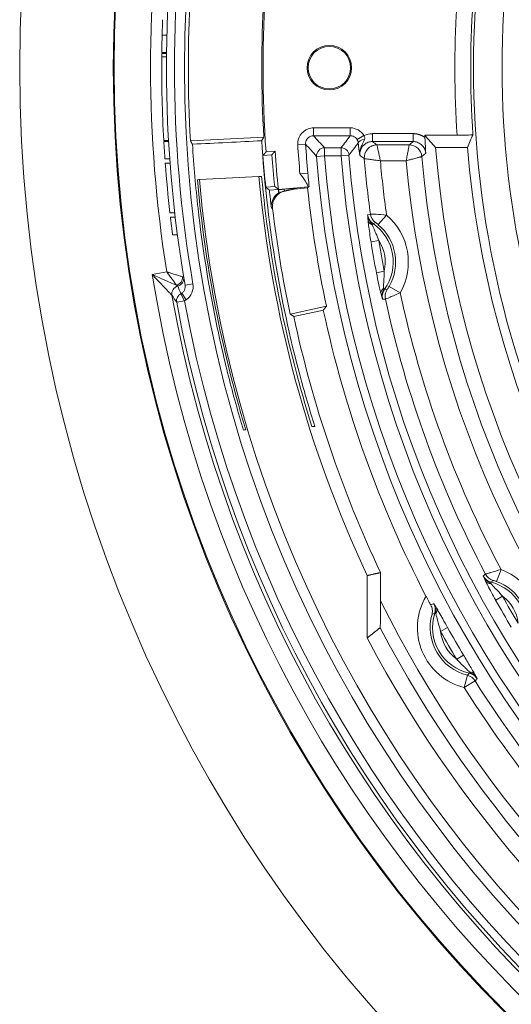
# Model space of a CAD drawing. Header units: inches. Extents: x -2.8 to 15.2, y -6.6 to 17.6.
# Tile 62 of 83: x 8.1 to 9.4, y 11.7 to 14.2. Entities that reach past the tile are written whole.
import ezdxf

# ---------------------------------------------------------------- set-up
doc = ezdxf.new("R2010")
doc.units = ezdxf.units.IN
doc.header["$MEASUREMENT"] = 0
doc.layers.add('Visible (ANSI)', color=7, linetype='Continuous', lineweight=18)
doc.layers.add('Visible Narrow (ANSI)', color=7, linetype='Continuous', lineweight=18)

msp = doc.modelspace()

# ---------------------------------------------------------------- linework, layer by layer
at = {"layer": 'Visible (ANSI)'}
for p, q in [((8.4895, 14.1394), (8.5014, 14.1394)), ((8.4887, 14.0961), (8.5006, 14.0961)), ((8.4887, 14.0941), (8.5005, 14.0941)), ((8.4886, 14.0853), (8.5004, 14.0853)), ((8.4936, 13.8779), (8.5055, 13.8779)), ((8.4938, 13.8759), (8.5056, 13.8759)), ((8.5598, 13.8774), (8.7416, 13.8865)), ((9.1406, 13.8909), (9.221, 13.8909)), ((8.7472, 13.8497), (8.7694, 13.8517)), ((9.0221, 13.8671), (9.0221, 13.8671)), ((9.102, 13.8671), (9.102, 13.8671)), ((9.2467, 13.861), (9.1677, 13.861)), ((8.4965, 13.8326), (8.5084, 13.8326)), ((8.7618, 13.8427), (8.7396, 13.8408)), ((8.9908, 13.833), (8.9908, 13.833)), ((9.1333, 13.8383), (9.1333, 13.8383)), ((8.4973, 13.8218), (8.5092, 13.8218)), ((8.577, 13.7807), (8.5818, 13.7812)), ((8.7294, 13.789), (8.5818, 13.7812)), ((8.7362, 13.789), (8.7294, 13.789)), ((8.7687, 13.7643), (8.7464, 13.7623)), ((8.7555, 13.7549), (8.7777, 13.7568)), ((8.8517, 13.7633), (8.7777, 13.7568)), ((8.7942, 13.7527), (8.8168, 13.7575)), ((8.8168, 13.7575), (8.8503, 13.7604)), ((8.8223, 13.7593), (8.8168, 13.7575)), ((8.5208, 13.6985), (8.5089, 13.6985)), ((8.5101, 13.6877), (8.522, 13.6877)), ((9.0011, 13.6702), (9.0011, 13.6702)), ((8.5155, 13.6444), (8.5274, 13.6444)), ((9.0299, 13.507), (9.0299, 13.507)), ((8.8968, 13.4667), (8.8067, 13.4476)), ((8.8892, 13.4574), (8.8157, 13.4418)), ((8.8681, 13.1689), (8.8609, 13.1689)), ((8.9981, 12.6443), (8.9981, 12.7988)), ((9.0311, 12.7364), (9.0311, 12.8062)), ((9.2955, 12.777), (9.2955, 12.777)), ((9.1654, 12.7049), (9.1684, 12.704))]:
    msp.add_line(p, q, dxfattribs=at)
for centre, radius in [((11.6816, 14.0587), 3.5453), ((11.6816, 14.0587), 3.3132), ((11.6816, 14.0587), 3.311), ((11.6816, 14.0587), 3.1369), ((8.9041, 14.0587), 0.0552), ((8.9041, 14.0587), 0.0528)]:
    msp.add_circle(centre, radius, dxfattribs=at)
for centre, radius, start, end in [((11.6816, 14.0587), 2.4202, 153.0447, 206.9553), ((11.6816, 14.0587), 2.3492, 153.61, 206.39), ((11.6816, 14.0587), 3.1813, 170.2324, 189.7676), ((11.6816, 14.0587), 2.9419, 175.9275, 184.0725), ((11.6816, 14.0587), 3.1931, 177.8627, 178.5512), ((11.6816, 14.0587), 3.1931, 178.5512, 179.328), ((11.6816, 14.0587), 3.1931, 179.3633, 179.5221), ((11.6816, 14.0587), 3.1931, 179.5221, 183.2453), ((11.6816, 14.0587), 2.5466, 183.7766, 183.8944), ((11.6816, 14.0587), 2.9195, 184.0654, 185.9346), ((11.6816, 14.0587), 2.5217, 184.4956, 265.5044), ((11.6816, 14.0587), 2.4429, 184.6408, 265.3592), ((11.6816, 14.0587), 2.9501, 184.2354, 185.7646), ((11.6816, 14.0587), 2.9278, 184.2295, 185.7705), ((11.6816, 14.0587), 3.1931, 184.2536, 186.4761), ((11.6816, 14.0587), 3.1122, 185.114, 266.2826), ((11.6816, 14.0587), 2.9646, 185.2194, 205.1486), ((11.6816, 14.0587), 2.9419, 185.9275, 186.8007), ((11.6816, 14.0587), 2.9195, 185.9346, 186.1021), ((11.6816, 14.0587), 2.847, 186.0137, 192), ((11.6816, 14.0587), 2.9391, 186.8228, 192), ((11.6815, 14.0586), 3.2385, 189.2774, 189.2777), ((11.6817, 14.0587), 3.2359, 189.3088, 189.3091), ((11.6817, 14.0587), 3.2386, 189.5489, 189.5492), ((11.6817, 14.0587), 3.2359, 189.6207, 189.6209), ((11.6816, 14.0587), 2.9316, 192.1478, 205.292), ((11.6816, 14.0587), 2.8565, 192.1517, 207.3202), ((11.6816, 14.0587), 3.0335, 207.7916, 266.186)]:
    msp.add_arc(centre, radius, start, end, dxfattribs=at)
for centre, major_axis, ratio, start_param, end_param in [((11.6773, 14.0587), (3.1228, 0), 0.999999, 3.083524, 3.199662), ((11.687, 14.0587), (2.9504, 0), 0.999998, 3.083197, 3.199988), ((11.5719, 16.1487), (0.2192, -4.1772), 0.865826, 5.241191, 5.243627), ((11.8665, 10.5358), (0.2771, -5.2797), 0.744838, 3.986416, 3.988631), ((8.9955, 13.8732), (-0.0196, -0.0018), 0.428966, 4.89, 6.234879), ((11.6816, 21.3736), (0, 8.7804), 0.553122, 2.590979, 2.597527), ((11.6816, 12.4977), (0, 3.1241), 0.866223, 1.107824, 1.119214), ((9.0221, 13.8356), (-0.0213, -0.0232), 0.997926, 3.886185, 5.538583), ((9.0221, 13.8356), (0.0189, 0.0252), 0.998302, 0.642443, 2.295259), ((9.102, 13.8356), (-0.0232, 0.0213), 0.99825, 3.971001, 5.453786), ((9.102, 13.8356), (0.0205, -0.0239), 0.998561, 0.949875, 2.433023), ((8.8024, 13.7142), (-0.038, 0.0106), 0.999288, 5.193254, 6.673055), ((8.5003, 13.7312), (0.322, 0.0282), 0.004251, 6.265991, 6.72125), ((8.7996, 13.715), (-0.038, 0.0106), 0.999288, 5.543537, 6.673055)]:
    msp.add_ellipse(centre, major_axis=major_axis, ratio=ratio, start_param=start_param, end_param=end_param, dxfattribs=at)
for points, knots in [([(8.4938, 13.8759), (8.4938, 13.8759), (8.4938, 13.8754), (8.4939, 13.8732), (8.494, 13.8715), (8.4942, 13.8677), (8.4944, 13.8652), (8.4947, 13.8599), (8.4949, 13.857), (8.4952, 13.8516), (8.4954, 13.8487), (8.4958, 13.8433), (8.496, 13.8409), (8.4962, 13.8371), (8.4963, 13.8354), (8.4965, 13.8332), (8.4965, 13.8326), (8.4965, 13.8326)], [-0.3316342, -0.3316342, -0.3316342, -0.3316342, -0.3109309, -0.3109309, -0.2902276, -0.2902276, -0.2694805, -0.2694805, -0.2487334, -0.2487334, -0.2279792, -0.2279792, -0.2072251, -0.2072251, -0.1865211, -0.1865211, -0.1658171, -0.1658171, -0.1658171, -0.1658171]), ([(8.7363, 13.8774), (8.7073, 13.876), (8.6817, 13.8747), (8.6219, 13.8717), (8.5933, 13.8703), (8.5647, 13.8689)], [0.0935324, 0.0935324, 0.0935324, 0.0935324, 0.3444407, 0.3444407, 0.5737639, 0.5737639, 0.5737639, 0.5737639]), ([(8.7363, 13.8774), (8.7484, 13.6806), (8.7802, 13.4854), (8.8427, 13.2524), (8.8549, 13.2105), (8.8681, 13.1689)], [-1.865616, -1.865616, -1.865616, -1.865616, -0.361251, -0.361251, -0.028892, -0.028892, -0.028892, -0.028892]), ([(8.9913, 13.8812), (8.9897, 13.8766), (8.9877, 13.8725), (8.9857, 13.8683), (8.984, 13.8647), (8.9823, 13.861), (8.9812, 13.8571), (8.9805, 13.8547), (8.98, 13.8523), (8.9797, 13.8498), (8.9794, 13.8471), (8.9794, 13.8444), (8.9796, 13.8416), (8.9796, 13.8416), (8.9796, 13.8415), (8.9796, 13.8414)], [0, 0, 0, 0, 0.338015, 0.338015, 0.338015, 0.627923, 0.627923, 0.627923, 0.8034, 0.8034, 0.8034, 0.994764, 0.994764, 0.994764, 1, 1, 1, 1]), ([(9.1431, 13.8466), (9.143, 13.8472), (9.143, 13.8475), (9.1429, 13.8508), (9.1428, 13.8532), (9.1425, 13.859), (9.1423, 13.8623), (9.142, 13.8691), (9.1418, 13.8726), (9.1414, 13.8793), (9.1412, 13.8825), (9.1409, 13.8857)], [-0.1130032, -0.1130032, -0.1130032, -0.1130032, -0.1070569, -0.1070569, -0.0828954, -0.0828954, -0.0528093, -0.0528093, -0.0244872, -0.0244872, 0, 0, 0, 0]), ([(9.2603, 13.8929), (9.2602, 13.8927), (9.2591, 13.8924), (9.2555, 13.892), (9.2523, 13.8917), (9.2455, 13.8914), (9.2406, 13.8912), (9.2316, 13.891), (9.2259, 13.8909), (9.221, 13.8909)], [0.2993188, 0.2993188, 0.2993188, 0.2993188, 0.3337846, 0.3337846, 0.3707911, 0.3707911, 0.4078198, 0.4078198, 0.4449341, 0.4449341, 0.4449341, 0.4449341]), ([(8.6911, 13.1596), (8.6846, 13.1815), (8.6782, 13.2035), (8.6658, 13.2482), (8.6598, 13.2708), (8.6426, 13.339), (8.6322, 13.3848), (8.6038, 13.5228), (8.5891, 13.6157), (8.5726, 13.7623), (8.568, 13.8155), (8.5647, 13.8689)], [-2.310854, -2.310854, -2.310854, -2.310854, -2.135996, -2.135996, -1.957369, -1.957369, -1.599576, -1.599576, -0.882346, -0.882346, -0.474624, -0.474624, -0.474624, -0.474624]), ([(8.6968, 13.1603), (8.6911, 13.1794), (8.6855, 13.1985), (8.6285, 13.4021), (8.594, 13.5905), (8.577, 13.7807)], [0.003685, 0.003685, 0.003685, 0.003685, 0.155425, 0.155425, 1.613454, 1.613454, 1.613454, 1.613454]), ([(8.8314, 13.7954), (8.8314, 13.7954), (8.8314, 13.7953), (8.8321, 13.7945), (8.8328, 13.7937), (8.8384, 13.7867), (8.8436, 13.7799), (8.8494, 13.769), (8.8507, 13.7661), (8.8517, 13.7633)], [-0.33210612, -0.33210612, -0.33210612, -0.33210612, -0.33179823, -0.33179823, -0.32555692, -0.32555692, -0.27762677, -0.27762677, -0.25738245, -0.25738245, -0.25738245, -0.25738245]), ([(8.7783, 13.7563), (8.7794, 13.7564), (8.7805, 13.7565), (8.7851, 13.7568), (8.7885, 13.757), (8.7919, 13.7573), (8.7919, 13.7573), (8.7919, 13.7573)], [0.17035271, 0.17035271, 0.17035271, 0.17035271, 0.18749429, 0.18749429, 0.24582113, 0.24582113, 0.24593681, 0.24593681, 0.24593681, 0.24593681]), ([(8.78, 13.7479), (8.7799, 13.748), (8.7796, 13.7489), (8.779, 13.7521), (8.7787, 13.754), (8.7783, 13.7563)], [0, 0, 0, 0, 0.03528054, 0.03528054, 0.06344906, 0.06344906, 0.06344906, 0.06344906]), ([(8.8538, 13.7638), (8.8538, 13.7638), (8.8537, 13.7637), (8.8533, 13.7636), (8.8527, 13.7634), (8.8517, 13.7633)], [-0.24374573, -0.24374573, -0.24374573, -0.24374573, -0.23633675, -0.23633675, -0.21091951, -0.21091951, -0.21091951, -0.21091951]), ([(8.5101, 13.6877), (8.5101, 13.6877), (8.5102, 13.6872), (8.5105, 13.685), (8.5107, 13.6833), (8.5111, 13.6795), (8.5114, 13.677), (8.5121, 13.6717), (8.5124, 13.6688), (8.5131, 13.6633), (8.5135, 13.6604), (8.5141, 13.6551), (8.5144, 13.6527), (8.5149, 13.6488), (8.5152, 13.6472), (8.5154, 13.645), (8.5155, 13.6444), (8.5155, 13.6444)], [-0.3325616, -0.3325616, -0.3325616, -0.3325616, -0.3118646, -0.3118646, -0.2911677, -0.2911677, -0.270302, -0.270302, -0.2494363, -0.2494363, -0.2285569, -0.2285569, -0.2076775, -0.2076775, -0.1869791, -0.1869791, -0.1662808, -0.1662808, -0.1662808, -0.1662808]), ([(9.0058, 13.6957), (9.006, 13.6957), (9.0065, 13.6957), (9.0075, 13.6956), (9.0085, 13.6956), (9.0099, 13.6955), (9.0116, 13.6955), (9.0139, 13.6954), (9.0167, 13.6952), (9.0199, 13.695), (9.0272, 13.6946), (9.0365, 13.694), (9.0459, 13.6932)], [0, 0, 0, 0, 0.171242, 0.171242, 0.171242, 0.332768, 0.332768, 0.332768, 0.535362, 0.535362, 0.535362, 1, 1, 1, 1]), ([(9.0798, 13.5006), (9.074, 13.4979), (9.0681, 13.4953), (9.0628, 13.493), (9.0593, 13.4914), (9.0559, 13.49), (9.0531, 13.4888), (9.0506, 13.4877), (9.0485, 13.4868), (9.0469, 13.4861), (9.0455, 13.4856), (9.0444, 13.4851), (9.0438, 13.4849), (9.0434, 13.4847), (9.0432, 13.4846), (9.0431, 13.4846)], [0, 0, 0, 0, 0.319017, 0.319017, 0.319017, 0.534638, 0.534638, 0.534638, 0.722892, 0.722892, 0.722892, 0.888264, 0.888264, 0.888264, 1, 1, 1, 1]), ([(9.2914, 12.8024), (9.2915, 12.8025), (9.292, 12.8026), (9.293, 12.8029), (9.2939, 12.8032), (9.2952, 12.8036), (9.2969, 12.8042), (9.299, 12.8048), (9.3017, 12.8057), (9.3048, 12.8066), (9.3118, 12.8087), (9.3208, 12.8113), (9.3298, 12.8138)], [0, 0, 0, 0, 0.171242, 0.171242, 0.171242, 0.332768, 0.332768, 0.332768, 0.535362, 0.535362, 0.535362, 1, 1, 1, 1]), ([(9.03, 12.6694), (9.0301, 12.6694), (9.0301, 12.6695), (9.0302, 12.6701), (9.0302, 12.6708), (9.0304, 12.6738), (9.0305, 12.6778), (9.0308, 12.6875), (9.0309, 12.6955), (9.031, 12.7128), (9.0311, 12.7257), (9.0311, 12.7364)], [0.0033379, 0.0033379, 0.0033379, 0.0033379, 0.0106757, 0.0106757, 0.0224633, 0.0224633, 0.0563519, 0.0563519, 0.1105871, 0.1105871, 0.1925235, 0.1925235, 0.1925235, 0.1925235]), ([(9.1554, 12.7261), (9.154, 12.7287), (9.1524, 12.7315), (9.1485, 12.7387), (9.1461, 12.7432), (9.1438, 12.7477)], [-0.19966989, -0.19966989, -0.19966989, -0.19966989, -0.17238419, -0.17238419, -0.13500081, -0.13500081, -0.13500081, -0.13500081]), ([(9.1554, 12.7261), (9.1575, 12.7224), (9.1587, 12.7186), (9.1599, 12.7109), (9.1597, 12.707), (9.1588, 12.7033), (9.1588, 12.7033), (9.1588, 12.7032)], [-0.08343669, -0.08343669, -0.08343669, -0.08343669, -0.04366453, -0.04366453, 0, 0, 0.00041049, 0.00041049, 0.00041049, 0.00041049]), ([(9.1654, 12.7049), (9.1664, 12.7083), (9.1669, 12.7119), (9.1668, 12.7154), (9.1667, 12.7189), (9.166, 12.7225), (9.1647, 12.7258), (9.1643, 12.7269), (9.1638, 12.728), (9.1632, 12.7291)], [0, 0, 0, 0, 0.426584, 0.426584, 0.426584, 0.853051, 0.853051, 0.853051, 1, 1, 1, 1]), ([(8.9994, 12.6453), (8.9994, 12.6453), (8.9994, 12.6453), (8.9994, 12.6453), (8.9994, 12.6453), (8.9994, 12.6453), (8.9994, 12.6453)], [-0.0005034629, -0.0005034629, -0.0005034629, -0.0005034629, 0, 0, 0, 0.0003704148, 0.0003704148, 0.0003704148, 0.0003704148])]:
    msp.add_open_spline(points, degree=3, knots=knots, dxfattribs=at)
for points, degree in [([(8.7472, 13.8497), (8.7434, 13.8453), (8.7396, 13.8408)], 2), ([(8.7694, 13.8517), (8.7656, 13.8472), (8.7618, 13.8427)], 2), ([(8.8609, 13.1689), (8.7973, 13.3705), (8.7555, 13.5784), (8.7362, 13.789)], 3), ([(8.7464, 13.7623), (8.7509, 13.7586), (8.7555, 13.7549)], 2), ([(8.7777, 13.7568), (8.7732, 13.7605), (8.7687, 13.7643)], 2), ([(8.7777, 13.7568), (8.778, 13.7566), (8.7783, 13.7563)], 2), ([(8.7786, 13.7483), (8.7791, 13.7482), (8.7796, 13.7481), (8.78, 13.7479)], 3), ([(8.8157, 13.4418), (8.8112, 13.4447), (8.8067, 13.4476)], 2), ([(8.6968, 13.1603), (8.6949, 13.1601), (8.693, 13.1598), (8.6911, 13.1596)], 3), ([(8.9981, 12.7988), (9.0146, 12.8025), (9.0311, 12.8062)], 2), ([(9.1684, 12.704), (9.1685, 12.7125), (9.1674, 12.7215), (9.1632, 12.7291)], 3), ([(9.1683, 12.7093), (9.1676, 12.709), (9.1669, 12.7087), (9.1662, 12.7084)], 3), ([(9.271, 12.5424), (9.2665, 12.5499), (9.2592, 12.5553), (9.2518, 12.5594)], 3)]:
    msp.add_open_spline(points, degree=degree, dxfattribs=at)
for points, weights in [([(8.8503, 13.7604), (8.852, 13.7621), (8.8538, 13.7638)], [1, 1.00000008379, 1.00000000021]), ([(8.8968, 13.4667), (8.893, 13.4621), (8.8892, 13.4574)], [1.00000015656, 1.00000057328, 1]), ([(9.03, 12.6694), (9.0148, 12.6574), (8.9994, 12.6453)], [1.00000000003, 1.00003361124, 1]), ([(8.9994, 12.6453), (8.9987, 12.6448), (8.9981, 12.6443)], [1.0000070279, 1.00000357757, 1.00000000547])]:
    msp.add_rational_spline(points, weights, degree=2, dxfattribs=at)
at = {"layer": 'Visible Narrow (ANSI)'}
for p, q in [((8.8648, 13.9096), (8.9561, 13.9096)), ((8.8648, 13.9096), (8.8648, 13.89)), ((8.9561, 13.9096), (8.9561, 13.89)), ((8.9561, 13.89), (8.8648, 13.89)), ((8.9898, 13.8905), (8.973, 13.8804)), ((9.011, 13.8951), (9.011, 13.8754)), ((9.011, 13.8951), (9.1117, 13.8951)), ((9.1117, 13.8754), (9.011, 13.8754)), ((9.1117, 13.8951), (9.1117, 13.8754)), ((8.8256, 13.8677), (8.8452, 13.869)), ((8.8921, 13.8403), (8.8921, 13.8599)), ((8.8921, 13.8599), (8.9333, 13.8599)), ((8.9333, 13.8403), (8.9333, 13.8599)), ((9.0221, 13.8671), (9.102, 13.8671)), ((8.8921, 13.8403), (8.8725, 13.8387)), ((8.9333, 13.8403), (8.8921, 13.8403)), ((8.9529, 13.8418), (8.9333, 13.8403)), ((9.0948, 13.8277), (9.0307, 13.8277)), ((8.8313, 13.7955), (8.8509, 13.7973)), ((8.7928, 13.7531), (8.7919, 13.7573)), ((8.7928, 13.7531), (8.8223, 13.7593)), ((8.7928, 13.7531), (8.7942, 13.7527)), ((8.7633, 13.7095), (8.7604, 13.7103)), ((9.0459, 13.6932), (9.0255, 13.6693)), ((9.0124, 13.672), (9.0104, 13.6691)), ((9.0268, 13.6296), (9.0074, 13.6265)), ((8.4651, 13.5456), (8.5011, 13.552)), ((9.0402, 13.5538), (9.0209, 13.5501)), ((8.5283, 13.5168), (8.5283, 13.5168)), ((8.5465, 13.519), (8.5659, 13.5223)), ((9.0411, 13.5091), (9.0382, 13.5111)), ((9.0798, 13.5006), (9.0525, 13.5161)), ((8.536, 13.498), (8.545, 13.4805)), ((8.5382, 13.4993), (8.5493, 13.4831)), ((8.5256, 13.4769), (8.545, 13.4805)), ((9.3298, 12.8138), (9.3188, 12.7843)), ((9.3056, 12.7823), (9.3047, 12.779)), ((9.3337, 12.7475), (9.3165, 12.7379)), ((9.1973, 12.6699), (9.1801, 12.6603)), ((9.2367, 12.6015), (9.2198, 12.5915)), ((9.2511, 12.5564), (9.2518, 12.5594)), ((9.2387, 12.521), (9.2464, 12.5515)), ((9.2387, 12.521), (9.2653, 12.5377))]:
    msp.add_line(p, q, dxfattribs=at)
for centre, radius, start, end in [((11.6816, 14.0587), 3.1616, 170.2324, 189.7676), ((11.6816, 14.0587), 3.2207, 170.9488, 189.0512), ((11.6816, 14.0587), 2.427, 175.6538, 183.9155), ((11.6816, 14.0587), 2.4663, 176.5351, 183.8997), ((11.6816, 14.0587), 2.8624, 183.8263, 185.2773), ((11.6816, 14.0587), 2.8428, 183.8263, 185.2757), ((11.6816, 14.0587), 2.8178, 184.4766, 265.5234), ((11.6816, 14.0587), 2.7981, 184.4766, 265.5234), ((11.6816, 14.0587), 2.757, 184.5434, 265.4566), ((11.6816, 14.0587), 2.7374, 184.5434, 265.4566), ((11.6816, 14.0587), 2.7003, 184.7945, 187.7258), ((11.6816, 14.0587), 2.661, 184.9787, 187.8939), ((11.6816, 14.0587), 2.5972, 185.1013, 264.8987), ((11.6816, 14.0587), 2.5578, 184.9421, 265.0579), ((8.9463, 13.5763), 0.1536, 330.4437, 49.5563), ((8.9463, 13.5763), 0.1162, 324.6552, 55.3448), ((8.9463, 13.5763), 0.1221, 330.4437, 49.5563), ((8.9463, 13.5763), 0.0966, 346.5163, 33.4837), ((11.6816, 14.0587), 2.6893, 189.1801, 190.8199), ((11.6816, 14.0587), 2.7089, 189.1801, 190.8199), ((11.6816, 14.0587), 3.2572, 189.063, 350.937), ((11.6816, 14.0587), 3.2178, 190.1019, 349.8981), ((8.5271, 13.5155), 0.0393, 297.0564, 304.3995), ((11.6816, 14.0587), 2.7003, 192.2742, 207.7258), ((11.6816, 14.0587), 2.661, 192.1061, 207.8939), ((11.6816, 14.0587), 3.2092, 190.4436, 349.5564), ((11.6816, 14.0587), 3.1895, 190.4436, 349.5564), ((9.2762, 12.6699), 0.1536, 350.4437, 69.5563), ((9.2762, 12.6699), 0.1162, 344.6552, 75.3448), ((9.2762, 12.6699), 0.1221, 350.4437, 69.5563), ((11.6816, 14.0587), 2.9621, 206.5127, 265.676), ((9.2762, 12.6699), 0.1536, 149.5716, 255.8527), ((11.6816, 14.0587), 2.7089, 209.1801, 210.8199), ((9.2762, 12.6699), 0.0966, 6.5163, 53.4837), ((11.6816, 14.0587), 2.6893, 209.1801, 210.8199), ((9.2762, 12.6699), 0.1221, 164.1473, 255.8527), ((9.2762, 12.6699), 0.1162, 162.4459, 257.5541), ((11.6816, 14.0587), 2.9935, 207.6522, 265.676), ((9.2762, 12.6699), 0.0966, 185.7094, 234.2906), ((11.6816, 14.0587), 2.8659, 209.2058, 210.7942), ((11.6816, 14.0587), 2.8462, 209.2058, 210.7942), ((11.6816, 14.0587), 2.8551, 212.1876, 227.8124), ((11.6816, 14.0587), 2.8866, 212.1876, 227.8124)]:
    msp.add_arc(centre, radius, start, end, dxfattribs=at)
for centre, major_axis, ratio, start_param, end_param in [((11.6816, 22.1931), (0, 9.7405), 0.553122, 2.59143, 2.597355), ((11.6816, 7.0662), (0, -8.4169), 0.553122, 3.767008, 3.773076), ((9.0133, 13.8306), (0.0099, -0.0638), 0.877309, 3.005979, 3.390286), ((11.1019, 20.4436), (0.7198, -7.9937), 0.577361, 5.624251, 5.630905), ((8.8921, 13.8403), (0.0145, 0.0133), 0.997489, 0.831584, 2.478041), ((8.9333, 13.8403), (0.0157, -0.0119), 0.997848, 0.727864, 2.217257), ((10.927, 8.9507), (0.8553, 6.4215), 0.569033, 0.776679, 0.783879), ((8.801, 13.7146), (-0.038, 0.0106), 0.997867, 5.193254, 5.543725), ((29.3, -132.4601), (-20.2543, 146.1643), 0.043638, 0.006306, 0.007392), ((9.0196, 13.6824), (-0.0196, -0.0018), 0.741057, 0.06501, 1.015461), ((9.037, 13.6999), (0.0087, -0.0303), 0.999028, 4.567777, 5.369533), ((61.9922, -111.5249), (-52.9766, 125.1982), 0.040937, 6.282628, 6.283803), ((8.5221, 13.5371), (-0.0114, -0.0161), 0.88157, 0.854665, 2.287029), ((8.5236, 13.536), (0.0125, 0.0152), 0.998703, 4.071397, 5.563443), ((8.5236, 13.5359), (0.0194, 0.0032), 0.999193, 4.7901, 6.283185), ((8.5236, 13.5359), (0.0194, 0.0032), 0.999217, 4.790407, 6.283185), ((8.5042, 13.5327), (-0.0389, -0.0064), 0.019507, 3.141599, 3.175155), ((8.533, 13.4978), (0.0113, 0.0161), 0.998528, 0.851331, 2.355438), ((8.5331, 13.4977), (0.0162, 0.0112), 0.999111, 1.210421, 2.714773), ((9.0514, 13.5018), (-0.019, -0.005), 0.741057, 5.267724, 6.218176), ((16.006, 149.2758), (-6.9614, -135.7669), 0.040937, 6.282567, 6.283743), ((9.0738, 13.4913), (-0.0022, 0.0314), 0.999028, 0.913652, 1.715408), ((10.66, 15.2756), (1.4649, -3.1423), 0.794935, 4.917936, 4.924048), ((8.545, 13.4805), (0.0162, 0.0112), 0.999107, 1.435466, 2.715797), ((8.1214, 14.2), (-0.4157, 0.7014), 0.155087, 3.131943, 3.151854), ((-21.8749, 157.7671), (30.9583, -144.2769), 0.043638, 6.275794, 6.276879), ((78.3498, -117.5981), (-69.0239, 130.4221), 0.043638, 0.006306, 0.007392), ((9.3192, 12.817), (0.0185, -0.0255), 0.999028, 4.567777, 5.369533), ((9.3088, 12.7946), (-0.0178, -0.0084), 0.741057, 0.06501, 1.015461), ((101.9102, -86.744), (-92.6021, 99.5288), 0.040937, 6.282628, 6.283803), ((41.1285, -118.2846), (-31.9634, 130.9895), 0.040796, 6.283144, 6.284385), ((9.1526, 12.709), (0.0169, 0.0101), 0.75705, 5.301865, 6.216374), ((-88.2075, 105.7321), (97.4585, -93.1759), 0.040796, 6.281986, 6.283227), ((9.2483, 12.5433), (0.0172, 0.0095), 0.75705, 0.066812, 0.98132), ((9.2387, 12.521), (0.0196, -0.0246), 0.999037, 1.460654, 2.222184), ((-70.275, 139.3106), (79.5144, -126.7911), 0.043611, 0.004846, 0.005966)]:
    msp.add_ellipse(centre, major_axis=major_axis, ratio=ratio, start_param=start_param, end_param=end_param, dxfattribs=at)
for points, knots in [([(8.8256, 13.8677), (8.8245, 13.8844), (8.8356, 13.9012), (8.8513, 13.9071), (8.8556, 13.9088), (8.8602, 13.9096), (8.8648, 13.9096)], [0, 0, 0, 0, 0.784798, 0.784798, 0.784798, 1, 1, 1, 1]), ([(8.8648, 13.89), (8.8626, 13.89), (8.8604, 13.8896), (8.8583, 13.8889), (8.8562, 13.8881), (8.8542, 13.887), (8.8525, 13.8857), (8.8508, 13.8843), (8.8493, 13.8826), (8.8481, 13.8807), (8.847, 13.8789), (8.8461, 13.8768), (8.8456, 13.8746), (8.8452, 13.8728), (8.8451, 13.8708), (8.8452, 13.869)], [0, 0, 0, 0, 0.206281, 0.206281, 0.206281, 0.41223, 0.41223, 0.41223, 0.61786, 0.61786, 0.61786, 0.823673, 0.823673, 0.823673, 1, 1, 1, 1]), ([(8.973, 13.8804), (8.9719, 13.8823), (8.9704, 13.884), (8.9687, 13.8854), (8.967, 13.8868), (8.9651, 13.888), (8.963, 13.8887), (8.9608, 13.8895), (8.9584, 13.89), (8.9561, 13.89)], [0, 0, 0, 0, 0.326719, 0.326719, 0.326719, 0.653388, 0.653388, 0.653388, 1, 1, 1, 1]), ([(8.9759, 13.8719), (8.9758, 13.8727), (8.9757, 13.8735), (8.9754, 13.8744), (8.975, 13.8762), (8.9743, 13.8782), (8.9732, 13.8801), (8.9731, 13.8802), (8.973, 13.8803), (8.973, 13.8804)], [0, 0, 0, 0, 0.326094, 0.326094, 0.326094, 0.966061, 0.966061, 0.966061, 1, 1, 1, 1]), ([(9.011, 13.8754), (9.0075, 13.8754), (9.0039, 13.8748), (9.0006, 13.8736), (8.9972, 13.8725), (8.9941, 13.8707), (8.9913, 13.8685), (8.9886, 13.8663), (8.9862, 13.8636), (8.9843, 13.8606), (8.9824, 13.8576), (8.981, 13.8543), (8.9803, 13.8508), (8.9796, 13.8478), (8.9794, 13.8446), (8.9796, 13.8414)], [0, 0, 0, 0, 0.204754, 0.204754, 0.204754, 0.409355, 0.409355, 0.409355, 0.613638, 0.613638, 0.613638, 0.817775, 0.817775, 0.817775, 1, 1, 1, 1]), ([(8.9899, 13.8904), (8.99, 13.8903), (8.99, 13.8903), (8.9901, 13.8902), (8.9903, 13.8898), (8.9906, 13.8894), (8.9908, 13.889), (8.9913, 13.8881), (8.9917, 13.887), (8.9918, 13.8859), (8.9919, 13.8854), (8.9919, 13.8849), (8.9919, 13.8843), (8.9919, 13.8832), (8.9917, 13.8822), (8.9913, 13.8812)], [0.0119437, 0.0119437, 0.0119437, 0.0119437, 0.034625, 0.034625, 0.034625, 0.1722835, 0.1722835, 0.1722835, 0.5007999, 0.5007999, 0.5007999, 0.6661433, 0.6661433, 0.6661433, 1, 1, 1, 1]), ([(9.1431, 13.8466), (9.143, 13.848), (9.1427, 13.8494), (9.1424, 13.8508), (9.1417, 13.8543), (9.1403, 13.8576), (9.1384, 13.8606), (9.1365, 13.8636), (9.1341, 13.8663), (9.1314, 13.8685), (9.1286, 13.8707), (9.1255, 13.8725), (9.1221, 13.8736), (9.1188, 13.8748), (9.1152, 13.8754), (9.1117, 13.8754)], [0, 0, 0, 0, 0.09199, 0.09199, 0.09199, 0.318765, 0.318765, 0.318765, 0.545619, 0.545619, 0.545619, 0.772742, 0.772742, 0.772742, 1, 1, 1, 1]), ([(8.9796, 13.8414), (8.9793, 13.8435), (8.979, 13.8457), (8.9786, 13.8481), (8.9783, 13.8499), (8.9781, 13.8518), (8.9778, 13.854), (8.9777, 13.8546), (8.9777, 13.8551), (8.9776, 13.8557), (8.977, 13.8603), (8.9764, 13.8658), (8.9759, 13.8719)], [0, 0, 0, 0, 0.283546, 0.283546, 0.283546, 0.499725, 0.499725, 0.499725, 0.557361, 0.557361, 0.557361, 1, 1, 1, 1]), ([(9.0221, 13.8671), (9.0222, 13.8669), (9.0223, 13.8663), (9.0225, 13.8652), (9.0227, 13.8645), (9.0229, 13.8635), (9.0232, 13.8622), (9.0233, 13.8619), (9.0233, 13.8616), (9.0234, 13.8613), (9.0239, 13.8591), (9.0245, 13.8562), (9.0252, 13.8529), (9.0253, 13.8527), (9.0253, 13.8525), (9.0253, 13.8523), (9.026, 13.8492), (9.0268, 13.8457), (9.0276, 13.8419), (9.0279, 13.8408), (9.0281, 13.8396), (9.0284, 13.8384), (9.0291, 13.8349), (9.0299, 13.8313), (9.0307, 13.8277)], [0, 0, 0, 0, 0.170578, 0.170578, 0.170578, 0.296979, 0.296979, 0.296979, 0.328081, 0.328081, 0.328081, 0.542501, 0.542501, 0.542501, 0.554716, 0.554716, 0.554716, 0.756285, 0.756285, 0.756285, 0.818384, 0.818384, 0.818384, 1, 1, 1, 1]), ([(9.102, 13.8671), (9.1019, 13.8669), (9.1018, 13.8662), (9.1016, 13.8651), (9.1015, 13.8644), (9.1013, 13.8636), (9.1011, 13.8626), (9.101, 13.862), (9.1009, 13.8614), (9.1008, 13.8607), (9.1004, 13.8586), (9.0999, 13.8559), (9.0994, 13.8529), (9.0993, 13.8525), (9.0992, 13.8522), (9.0992, 13.8518), (9.0986, 13.8486), (9.0979, 13.845), (9.0972, 13.8412), (9.0964, 13.8369), (9.0956, 13.8323), (9.0948, 13.8277)], [0, 0, 0, 0, 0.1795516, 0.1795516, 0.1795516, 0.2860579, 0.2860579, 0.2860579, 0.3480278, 0.3480278, 0.3480278, 0.5435846, 0.5435846, 0.5435846, 0.5669567, 0.5669567, 0.5669567, 0.7703946, 0.7703946, 0.7703946, 1, 1, 1, 1]), ([(8.9908, 13.833), (8.9904, 13.8333), (8.99, 13.8336), (8.9896, 13.8339), (8.9863, 13.8364), (8.9829, 13.8389), (8.9796, 13.8414)], [0, 0, 0, 0, 0.105403, 0.105403, 0.105403, 1, 1, 1, 1]), ([(9.0307, 13.8277), (9.0258, 13.8284), (9.0209, 13.829), (9.0163, 13.8296), (9.0125, 13.8301), (9.0089, 13.8306), (9.0057, 13.831), (9.0055, 13.831), (9.0054, 13.831), (9.0052, 13.8311), (9.0018, 13.8315), (8.9989, 13.8319), (8.9966, 13.8322), (8.9963, 13.8322), (8.996, 13.8323), (8.9957, 13.8323), (8.9944, 13.8325), (8.9934, 13.8326), (8.9926, 13.8327), (8.9916, 13.8329), (8.9909, 13.8329), (8.9908, 13.833)], [0, 0, 0, 0, 0.243713, 0.243713, 0.243713, 0.445293, 0.445293, 0.445293, 0.457508, 0.457508, 0.457508, 0.67194, 0.67194, 0.67194, 0.703043, 0.703043, 0.703043, 0.829439, 0.829439, 0.829439, 1, 1, 1, 1]), ([(9.1333, 13.8383), (9.1332, 13.8383), (9.1325, 13.8381), (9.1314, 13.8378), (9.1307, 13.8376), (9.1299, 13.8374), (9.1289, 13.8371), (9.1283, 13.837), (9.1277, 13.8368), (9.1271, 13.8366), (9.125, 13.836), (9.1224, 13.8353), (9.1194, 13.8345), (9.1191, 13.8344), (9.1187, 13.8343), (9.1184, 13.8342), (9.1152, 13.8334), (9.1117, 13.8324), (9.108, 13.8314), (9.1068, 13.8311), (9.1056, 13.8307), (9.1044, 13.8304), (9.1013, 13.8295), (9.098, 13.8286), (9.0948, 13.8277)], [0, 0, 0, 0, 0.179564, 0.179564, 0.179564, 0.286074, 0.286074, 0.286074, 0.348043, 0.348043, 0.348043, 0.543592, 0.543592, 0.543592, 0.566963, 0.566963, 0.566963, 0.770392, 0.770392, 0.770392, 0.832902, 0.832902, 0.832902, 1, 1, 1, 1]), ([(9.1431, 13.8466), (9.1425, 13.8461), (9.1419, 13.8455), (9.1413, 13.845), (9.1386, 13.8428), (9.136, 13.8406), (9.1333, 13.8383)], [0, 0, 0, 0, 0.184627, 0.184627, 0.184627, 1, 1, 1, 1]), ([(8.8509, 13.7973), (8.8516, 13.7898), (8.8523, 13.7823), (8.8529, 13.7753), (8.8532, 13.7714), (8.8535, 13.7675), (8.8538, 13.7638)], [0, 0, 0, 0, 0.2280999, 0.2280999, 0.2280999, 0.3576833, 0.3576833, 0.3576833, 0.3576833]), ([(8.9991, 13.6936), (8.9993, 13.692), (8.9996, 13.6904), (9.0001, 13.6888), (9.0011, 13.6854), (9.0027, 13.6822), (9.0048, 13.6794), (9.0069, 13.6765), (9.0095, 13.674), (9.0124, 13.672)], [0, 0, 0, 0, 0.186333, 0.186333, 0.186333, 0.593109, 0.593109, 0.593109, 1, 1, 1, 1]), ([(9.0074, 13.6265), (9.0062, 13.6337), (9.0051, 13.6409), (9.0041, 13.648), (9.0031, 13.6547), (9.0022, 13.6614), (9.0014, 13.6675), (9.0009, 13.672), (9.0004, 13.6762), (9.0001, 13.6796)], [0, 0, 0, 0, 0.376813, 0.376813, 0.376813, 0.73505, 0.73505, 0.73505, 1, 1, 1, 1]), ([(9.0104, 13.6691), (9.0113, 13.6667), (9.0124, 13.664), (9.0136, 13.6612), (9.0155, 13.6567), (9.0176, 13.6519), (9.0196, 13.6472), (9.0221, 13.6414), (9.0246, 13.6356), (9.0268, 13.6296)], [0, 0, 0, 0, 0.220126, 0.220126, 0.220126, 0.570837, 0.570837, 0.570837, 1, 1, 1, 1]), ([(9.0255, 13.6693), (9.0247, 13.6699), (9.0239, 13.6705), (9.0232, 13.6711), (9.0224, 13.6717), (9.0216, 13.6724), (9.0208, 13.6729), (9.0203, 13.6733), (9.0198, 13.6736), (9.0194, 13.6739), (9.0191, 13.6741), (9.0189, 13.6743), (9.0187, 13.6744), (9.0185, 13.6745), (9.0184, 13.6745), (9.0184, 13.6745)], [0, 0, 0, 0, 0.228481, 0.228481, 0.228481, 0.487389, 0.487389, 0.487389, 0.684986, 0.684986, 0.684986, 0.838544, 0.838544, 0.838544, 1, 1, 1, 1]), ([(8.4651, 13.5456), (8.4652, 13.5456), (8.4653, 13.5455), (8.4654, 13.5455), (8.471, 13.5429), (8.4767, 13.5404), (8.4823, 13.5379), (8.4903, 13.5344), (8.4982, 13.5309), (8.5056, 13.5276), (8.5107, 13.5254), (8.5156, 13.5232), (8.5197, 13.5214), (8.5218, 13.5205), (8.5238, 13.5197), (8.5254, 13.519)], [0, 0, 0, 0, 0.004203, 0.004203, 0.004203, 0.258082, 0.258082, 0.258082, 0.62369, 0.62369, 0.62369, 0.873919, 0.873919, 0.873919, 1, 1, 1, 1]), ([(8.5137, 13.4943), (8.5135, 13.4944), (8.513, 13.495), (8.5122, 13.4959), (8.5119, 13.4961), (8.5117, 13.4964), (8.5114, 13.4967), (8.51, 13.4981), (8.5082, 13.5), (8.5062, 13.5021), (8.5031, 13.5054), (8.4994, 13.5093), (8.4956, 13.5133), (8.49, 13.5192), (8.484, 13.5255), (8.478, 13.5319), (8.4738, 13.5363), (8.4695, 13.5409), (8.4653, 13.5454), (8.4652, 13.5454), (8.4652, 13.5455), (8.4651, 13.5456)], [0, 0, 0, 0, 0.098638, 0.098638, 0.098638, 0.126664, 0.126664, 0.126664, 0.261477, 0.261477, 0.261477, 0.473088, 0.473088, 0.473088, 0.782112, 0.782112, 0.782112, 0.996453, 0.996453, 0.996453, 1, 1, 1, 1]), ([(8.5254, 13.519), (8.5247, 13.5198), (8.524, 13.5208), (8.5231, 13.522), (8.5215, 13.5241), (8.5196, 13.5268), (8.5174, 13.5298), (8.5166, 13.5309), (8.5157, 13.5321), (8.5148, 13.5333), (8.513, 13.5358), (8.511, 13.5385), (8.509, 13.5413), (8.5064, 13.5447), (8.5037, 13.5484), (8.5011, 13.552)], [0.0002283, 0.0002283, 0.0002283, 0.0002283, 0.1551032, 0.1551032, 0.1551032, 0.4235723, 0.4235723, 0.4235723, 0.5252619, 0.5252619, 0.5252619, 0.7365666, 0.7365666, 0.7365666, 1, 1, 1, 1]), ([(8.5011, 13.552), (8.5012, 13.552), (8.5014, 13.5519), (8.5016, 13.5518), (8.5017, 13.5518), (8.5019, 13.5518), (8.502, 13.5517), (8.5023, 13.5516), (8.5026, 13.5515), (8.5028, 13.5515), (8.5033, 13.5513), (8.5038, 13.5512), (8.5043, 13.551), (8.5075, 13.55), (8.5107, 13.549), (8.5138, 13.5481), (8.5171, 13.5471), (8.5203, 13.5461), (8.5233, 13.5452), (8.5247, 13.5448), (8.5261, 13.5443), (8.5275, 13.5439), (8.531, 13.5429), (8.5341, 13.5419), (8.5366, 13.5412), (8.5381, 13.5407), (8.5393, 13.5404), (8.5403, 13.5401)], [0, 0, 0, 0, 0.010553, 0.010553, 0.010553, 0.019413, 0.019413, 0.019413, 0.035757, 0.035757, 0.035757, 0.065988, 0.065988, 0.065988, 0.263192, 0.263192, 0.263192, 0.474766, 0.474766, 0.474766, 0.576444, 0.576444, 0.576444, 0.844886, 0.844886, 0.844886, 1, 1, 1, 1]), ([(8.5403, 13.5401), (8.5407, 13.54), (8.541, 13.5398), (8.5413, 13.5398), (8.5423, 13.5394), (8.5429, 13.5392), (8.543, 13.5392)], [0, 0, 0, 0, 0.229769, 0.229769, 0.229769, 1, 1, 1, 1]), ([(9.0322, 13.4977), (9.0316, 13.5), (9.0309, 13.5026), (9.0302, 13.5055), (9.0292, 13.5099), (9.028, 13.515), (9.0269, 13.5201), (9.0248, 13.5298), (9.0228, 13.54), (9.0209, 13.5501)], [0, 0, 0, 0, 0.180304, 0.180304, 0.180304, 0.464382, 0.464382, 0.464382, 1, 1, 1, 1]), ([(9.0402, 13.5538), (9.0401, 13.5451), (9.0395, 13.5363), (9.039, 13.5278), (9.0388, 13.524), (9.0386, 13.5202), (9.0384, 13.5167), (9.0383, 13.5147), (9.0383, 13.5128), (9.0382, 13.5111)], [0, 0, 0, 0, 0.590992, 0.590992, 0.590992, 0.853657, 0.853657, 0.853657, 1, 1, 1, 1]), ([(8.5283, 13.5169), (8.5282, 13.517), (8.5275, 13.5175), (8.5263, 13.5183), (8.526, 13.5185), (8.5257, 13.5187), (8.5254, 13.519)], [0, 0, 0, 0, 0.790125, 0.790125, 0.790125, 1, 1, 1, 1]), ([(8.5382, 13.4993), (8.54, 13.5006), (8.5416, 13.5021), (8.5429, 13.5039), (8.5442, 13.5057), (8.5452, 13.5077), (8.5459, 13.5098), (8.5465, 13.512), (8.5468, 13.5142), (8.5467, 13.5164), (8.5467, 13.5173), (8.5466, 13.5181), (8.5465, 13.519)], [0, 0, 0, 0, 0.295454, 0.295454, 0.295454, 0.591166, 0.591166, 0.591166, 0.887302, 0.887302, 0.887302, 1, 1, 1, 1]), ([(9.0411, 13.5091), (9.039, 13.5062), (9.0375, 13.503), (9.0365, 13.4996), (9.0355, 13.4962), (9.0351, 13.4926), (9.0353, 13.4891), (9.0354, 13.4874), (9.0356, 13.4858), (9.036, 13.4842)], [0, 0, 0, 0, 0.406893, 0.406893, 0.406893, 0.813673, 0.813673, 0.813673, 1, 1, 1, 1]), ([(9.0476, 13.5088), (9.0476, 13.5088), (9.0477, 13.5088), (9.0477, 13.5089), (9.0479, 13.5091), (9.0484, 13.5097), (9.049, 13.5106), (9.0494, 13.5111), (9.0498, 13.5118), (9.0503, 13.5125), (9.0508, 13.5134), (9.0514, 13.5143), (9.052, 13.5153), (9.0521, 13.5156), (9.0523, 13.5158), (9.0525, 13.5161)], [0, 0, 0, 0, 0.105178, 0.105178, 0.105178, 0.443185, 0.443185, 0.443185, 0.659326, 0.659326, 0.659326, 0.924199, 0.924199, 0.924199, 1, 1, 1, 1]), ([(9.2857, 12.7981), (9.2865, 12.7967), (9.2873, 12.7953), (9.2883, 12.794), (9.2904, 12.7912), (9.293, 12.7887), (9.296, 12.7867), (9.2989, 12.7847), (9.3022, 12.7832), (9.3056, 12.7823)], [0, 0, 0, 0, 0.186333, 0.186333, 0.186333, 0.593109, 0.593109, 0.593109, 1, 1, 1, 1]), ([(9.3165, 12.7379), (9.3129, 12.7443), (9.3094, 12.7507), (9.306, 12.757), (9.3028, 12.763), (9.2996, 12.769), (9.2969, 12.7744), (9.2948, 12.7784), (9.2929, 12.7822), (9.2914, 12.7853)], [0, 0, 0, 0, 0.376813, 0.376813, 0.376813, 0.73505, 0.73505, 0.73505, 1, 1, 1, 1]), ([(9.3047, 12.779), (9.3064, 12.7771), (9.3084, 12.7748), (9.3105, 12.7726), (9.3138, 12.769), (9.3174, 12.7653), (9.3209, 12.7616), (9.3252, 12.757), (9.3295, 12.7523), (9.3337, 12.7475)], [0, 0, 0, 0, 0.220126, 0.220126, 0.220126, 0.570837, 0.570837, 0.570837, 1, 1, 1, 1]), ([(9.3188, 12.7843), (9.3179, 12.7846), (9.317, 12.7849), (9.3161, 12.7852), (9.3151, 12.7856), (9.3141, 12.7859), (9.3133, 12.7861), (9.3126, 12.7863), (9.312, 12.7865), (9.3115, 12.7866), (9.3112, 12.7867), (9.3109, 12.7867), (9.3107, 12.7868), (9.3105, 12.7868), (9.3104, 12.7868), (9.3104, 12.7868)], [0, 0, 0, 0, 0.228481, 0.228481, 0.228481, 0.487389, 0.487389, 0.487389, 0.684986, 0.684986, 0.684986, 0.838544, 0.838544, 0.838544, 1, 1, 1, 1]), ([(9.1554, 12.7261), (9.1557, 12.7263), (9.156, 12.7264), (9.1563, 12.7265), (9.1586, 12.7274), (9.1609, 12.7283), (9.1632, 12.7291)], [-1.134739, -1.134739, -1.134739, -1.134739, -1, -1, -1, -0.006113, -0.006113, -0.006113, -0.006113]), ([(9.1632, 12.7291), (9.1632, 12.7291), (9.1632, 12.7291), (9.1633, 12.729), (9.1653, 12.7259), (9.1674, 12.7226), (9.17, 12.7182)], [0, 0, 0, 0, 0.010602, 0.010602, 0.010602, 1, 1, 1, 1]), ([(9.1801, 12.6603), (9.1779, 12.6672), (9.1759, 12.6742), (9.1741, 12.6812), (9.1729, 12.6861), (9.1717, 12.6911), (9.1705, 12.6958), (9.1697, 12.6988), (9.169, 12.7016), (9.1684, 12.704)], [0, 0, 0, 0, 0.463782, 0.463782, 0.463782, 0.793323, 0.793323, 0.793323, 1, 1, 1, 1]), ([(9.17, 12.7182), (9.1716, 12.7154), (9.1737, 12.7119), (9.1759, 12.7081), (9.1788, 12.7029), (9.1821, 12.6971), (9.1853, 12.6913), (9.1892, 12.6843), (9.1933, 12.677), (9.1973, 12.6699)], [0, 0, 0, 0, 0.251055, 0.251055, 0.251055, 0.590688, 0.590688, 0.590688, 1, 1, 1, 1]), ([(9.2518, 12.5594), (9.2506, 12.5607), (9.2492, 12.562), (9.2478, 12.5635), (9.2452, 12.5659), (9.2425, 12.5685), (9.2398, 12.5712), (9.233, 12.5777), (9.2262, 12.5844), (9.2198, 12.5915)], [0, 0, 0, 0, 0.142878, 0.142878, 0.142878, 0.391219, 0.391219, 0.391219, 1, 1, 1, 1]), ([(9.2367, 12.6015), (9.2424, 12.5921), (9.2482, 12.5824), (9.2535, 12.5734), (9.2562, 12.5689), (9.2587, 12.5646), (9.261, 12.5607), (9.2625, 12.5581), (9.2638, 12.5557), (9.265, 12.5537)], [0, 0, 0, 0, 0.553008, 0.553008, 0.553008, 0.822666, 0.822666, 0.822666, 1, 1, 1, 1]), ([(9.271, 12.5424), (9.2707, 12.5429), (9.2703, 12.5434), (9.27, 12.5439), (9.2679, 12.5468), (9.2654, 12.5494), (9.2625, 12.5514), (9.2591, 12.5538), (9.2552, 12.5555), (9.2511, 12.5564)], [0, 0, 0, 0, 0.073228, 0.073228, 0.073228, 0.49872, 0.49872, 0.49872, 1, 1, 1, 1]), ([(9.265, 12.5537), (9.2674, 12.5493), (9.2692, 12.5458), (9.271, 12.5425), (9.271, 12.5425), (9.271, 12.5424), (9.271, 12.5424)], [0, 0, 0, 0, 0.989398, 0.989398, 0.989398, 1, 1, 1, 1])]:
    msp.add_open_spline(points, degree=3, knots=knots, dxfattribs=at)
for points in [[(8.9561, 13.9096), (8.9695, 13.9096), (8.9829, 13.902), (8.9899, 13.8904)], [(9.011, 13.8754), (9.0147, 13.8726), (9.0184, 13.8699), (9.0221, 13.8671)], [(9.102, 13.8671), (9.1052, 13.8699), (9.1085, 13.8726), (9.1117, 13.8754)], [(8.8538, 13.7638), (8.8538, 13.7638), (8.8538, 13.7638), (8.8538, 13.7638)], [(9.0001, 13.6796), (8.9996, 13.6852), (8.9993, 13.6896), (8.9991, 13.6936)], [(8.9991, 13.6936), (9.0002, 13.6845), (9.0049, 13.6762), (9.0104, 13.6691)], [(8.5283, 13.5168), (8.5283, 13.5168), (8.5283, 13.5168), (8.5283, 13.5169)], [(8.536, 13.498), (8.5334, 13.5045), (8.5309, 13.5107), (8.5283, 13.5168)], [(8.5659, 13.5223), (8.5684, 13.5074), (8.5616, 13.4915), (8.5493, 13.4831)], [(9.0382, 13.5111), (9.0355, 13.5026), (9.0339, 13.4932), (9.036, 13.4842)], [(8.5137, 13.4943), (8.5137, 13.4943), (8.5137, 13.4943), (8.5137, 13.4943)], [(9.036, 13.4842), (9.0348, 13.4881), (9.0336, 13.4923), (9.0322, 13.4977)], [(9.2857, 12.7981), (9.2899, 12.7899), (9.2972, 12.7837), (9.3047, 12.779)], [(9.2914, 12.7853), (9.289, 12.7904), (9.2873, 12.7944), (9.2857, 12.7981)]]:
    msp.add_open_spline(points, degree=3, dxfattribs=at)
msp.add_rational_spline([(9.1409, 13.8857), (9.1326, 13.8916), (9.1225, 13.8951), (9.1117, 13.8951)], [1.00000001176, 1.0000000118, 1.00000001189, 1.00000001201], degree=3, dxfattribs=at)

doc.saveas('drawing.dxf')
